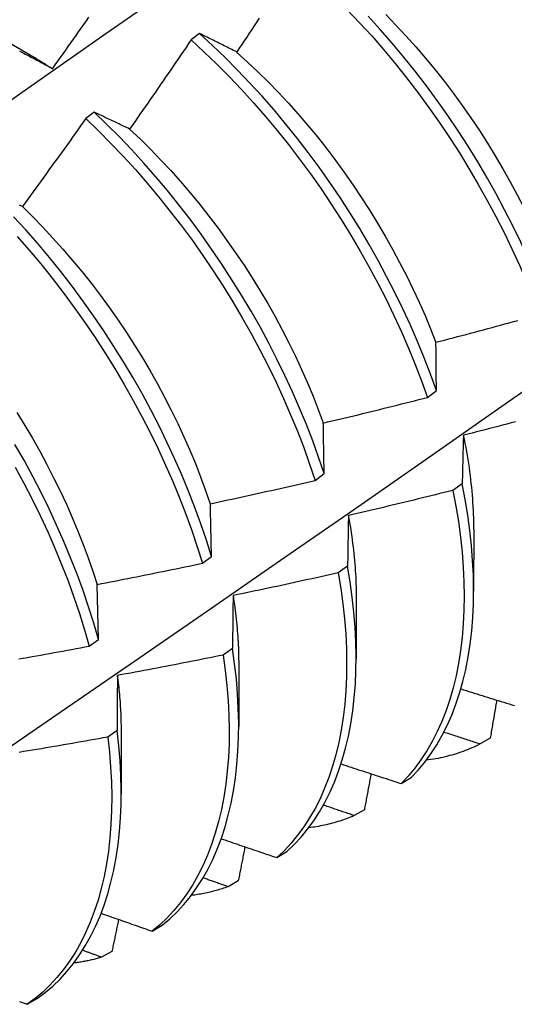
# Model space of a CAD drawing. Header units: inches. Extents: x 17 to 428, y 46 to 203.
# Tile 91 of 114: x 385.25 to 385.396, y 172.95 to 173.241. Entities that reach past the tile are written whole.
import ezdxf

# ---------------------------------------------------------------- set-up
doc = ezdxf.new("R2010")
doc.units = ezdxf.units.IN
doc.header["$MEASUREMENT"] = 0
doc.layers.add('Visible Edges(ANSI)', color=7, linetype='Continuous', lineweight=25)

msp = doc.modelspace()

# ---------------------------------------------------------------- linework, layer by layer
at = {"layer": 'Visible Edges(ANSI)'}
for p, q in [((385.2365, 173.24033), (385.25245, 173.2311)), ((385.30281, 173.23726), (385.30029, 173.23538)), ((385.27159, 173.21394), (385.26907, 173.21205)), ((385.3703, 173.12944), (385.37298, 173.13143)), ((385.33703, 173.10485), (385.33972, 173.10684)), ((385.38062, 173.10384), (385.37788, 173.10186)), ((385.38401, 173.09041), (385.38399, 173.07197)), ((385.30364, 173.08027), (385.30634, 173.08225)), ((385.34665, 173.07941), (385.3439, 173.07744)), ((385.27286, 173.05769), (385.27245, 173.07401)), ((385.34921, 173.07037), (385.34919, 173.05193)), ((385.27014, 173.05571), (385.27286, 173.05769)), ((385.31257, 173.05503), (385.30981, 173.05306)), ((385.31442, 173.05033), (385.31439, 173.03189)), ((385.27837, 173.0307), (385.2756, 173.02874)), ((385.27962, 173.03029), (385.27959, 173.01185)), ((385.3889, 173.02843), (385.38589, 173.02671)), ((385.36252, 173.015), (385.3655, 173.01678)), ((385.35162, 173.0072), (385.34861, 173.00549)), ((385.32568, 172.99305), (385.32866, 172.99482)), ((385.31426, 172.98612), (385.31124, 172.98442)), ((385.28875, 172.97123), (385.29174, 172.97299)), ((385.27682, 172.96518), (385.2738, 172.9635)), ((385.25173, 172.94956), (385.25472, 172.9513))]:
    msp.add_line(p, q, dxfattribs=at)
at = {"layer": 'Visible Edges(ANSI)', "flags": 128}
for points in [[(385.22888, 173.20489), (385.25196, 173.22112), (385.27504, 173.23729), (385.2981, 173.25341), (385.32116, 173.26947), (385.34422, 173.28546), (385.36728, 173.3014)], [(385.34657, 173.24434), (385.35022, 173.24049), (385.3538, 173.23655), (385.35732, 173.2325), (385.36076, 173.22836), (385.36413, 173.22414), (385.36743, 173.21983), (385.37064, 173.21544), (385.37377, 173.21099), (385.37681, 173.20646), (385.37976, 173.20188), (385.38261, 173.19724), (385.38536, 173.19256), (385.38801, 173.18783), (385.39055, 173.18307), (385.39299, 173.17827), (385.39532, 173.17345), (385.39753, 173.16861), (385.39962, 173.16376), (385.4016, 173.1589), (385.40346, 173.15405)], [(385.2593, 173.22688), (385.26007, 173.22796), (385.26085, 173.22905), (385.26162, 173.23013), (385.26239, 173.23122), (385.26316, 173.2323), (385.26393, 173.23339), (385.26469, 173.23448), (385.26546, 173.23557), (385.26623, 173.23665), (385.26699, 173.23774), (385.26776, 173.23883), (385.26852, 173.23993), (385.26928, 173.24102), (385.27004, 173.24211)], [(385.32048, 173.24181), (385.31974, 173.2407), (385.319, 173.23958), (385.31826, 173.23847), (385.31752, 173.23736), (385.31677, 173.23624), (385.31603, 173.23513), (385.31529, 173.23402), (385.31454, 173.23291), (385.3138, 173.2318)], [(385.40614, 173.15603), (385.40427, 173.16089), (385.40228, 173.16575), (385.40018, 173.1706), (385.39795, 173.17544), (385.39562, 173.18026), (385.39318, 173.18505), (385.39062, 173.18981), (385.38797, 173.19454), (385.38521, 173.19922), (385.38235, 173.20385), (385.37939, 173.20843), (385.37635, 173.21295), (385.37321, 173.2174), (385.36999, 173.22178), (385.36669, 173.22608), (385.36331, 173.2303), (385.35986, 173.23443), (385.35634, 173.23847), (385.35275, 173.24241)], [(385.35795, 173.24291), (385.36098, 173.23979), (385.36395, 173.2366), (385.36688, 173.23332), (385.36975, 173.22997), (385.37257, 173.22656), (385.37533, 173.22307), (385.37802, 173.21953), (385.38064, 173.21593), (385.3832, 173.21227), (385.38569, 173.20856), (385.38809, 173.20481), (385.39042, 173.20101), (385.39267, 173.19718), (385.39484, 173.19331), (385.39693, 173.18942), (385.39893, 173.1855), (385.40084, 173.18156), (385.40267, 173.17761), (385.40441, 173.17365), (385.40606, 173.16968)], [(385.30029, 173.23538), (385.29954, 173.23427), (385.29879, 173.23316), (385.29804, 173.23206), (385.29729, 173.23095), (385.29653, 173.22985), (385.29578, 173.22874), (385.29503, 173.22764), (385.29427, 173.22653), (385.29352, 173.22543), (385.29276, 173.22433), (385.292, 173.22323), (385.29124, 173.22213), (385.29049, 173.22103), (385.28973, 173.21993), (385.28897, 173.21883), (385.2882, 173.21773), (385.28744, 173.21663), (385.28668, 173.21554), (385.28592, 173.21444), (385.28515, 173.21334), (385.28439, 173.21225), (385.28362, 173.21115), (385.28285, 173.21006), (385.28209, 173.20897)], [(385.30029, 173.23538), (385.30409, 173.23188), (385.30785, 173.22826), (385.31156, 173.22453), (385.3152, 173.22069), (385.31879, 173.21674), (385.32231, 173.2127), (385.32576, 173.20857), (385.32914, 173.20435), (385.33244, 173.20005), (385.33566, 173.19567), (385.33879, 173.19121), (385.34183, 173.18669), (385.34479, 173.18212), (385.34764, 173.17748), (385.3504, 173.1728), (385.35306, 173.16807), (385.35561, 173.16331), (385.35805, 173.15852), (385.36038, 173.1537), (385.3626, 173.14886), (385.3647, 173.14401), (385.36669, 173.13915), (385.36855, 173.1343), (385.3703, 173.12944)], [(385.3138, 173.2318), (385.31333, 173.23204), (385.31286, 173.23227), (385.3124, 173.23251), (385.31193, 173.23274), (385.31147, 173.23297), (385.311, 173.23321), (385.31054, 173.23344), (385.31008, 173.23367), (385.30962, 173.2339), (385.30916, 173.23413), (385.3087, 173.23435), (385.30824, 173.23458), (385.30778, 173.23481), (385.30733, 173.23504), (385.30687, 173.23526), (385.30642, 173.23549), (385.30596, 173.23571), (385.30551, 173.23593), (385.30506, 173.23616), (385.30461, 173.23638), (385.30416, 173.2366), (385.30371, 173.23682), (385.30326, 173.23704), (385.30281, 173.23726)], [(385.37298, 173.13143), (385.37123, 173.13628), (385.36935, 173.14114), (385.36736, 173.146), (385.36525, 173.15085), (385.36302, 173.15569), (385.36068, 173.1605), (385.35823, 173.16529), (385.35567, 173.17005), (385.35301, 173.17478), (385.35024, 173.17946), (385.34738, 173.18408), (385.34442, 173.18866), (385.34137, 173.19317), (385.33823, 173.19762), (385.335, 173.202), (385.3317, 173.20629), (385.32831, 173.21051), (385.32486, 173.21463), (385.32133, 173.21867), (385.31774, 173.2226), (385.31409, 173.22643), (385.31038, 173.23015), (385.30662, 173.23376), (385.30281, 173.23726)], [(385.2495, 173.23207), (385.24992, 173.23185), (385.25034, 173.23163), (385.25076, 173.23141), (385.25118, 173.2312), (385.2516, 173.23098), (385.25202, 173.23076), (385.25244, 173.23053), (385.25287, 173.23031), (385.25329, 173.23009), (385.25371, 173.22986), (385.25414, 173.22964), (385.25457, 173.22941), (385.25499, 173.22919), (385.25542, 173.22896), (385.25585, 173.22873), (385.25628, 173.2285), (385.25671, 173.22827), (385.25714, 173.22804), (385.25757, 173.22781), (385.258, 173.22758), (385.25843, 173.22735), (385.25887, 173.22711), (385.2593, 173.22688)], [(385.25244, 173.23104), (385.25273, 173.23087), (385.25302, 173.2307), (385.2533, 173.23053), (385.25359, 173.23037), (385.25387, 173.2302), (385.25416, 173.23003), (385.25445, 173.22985), (385.25473, 173.22968), (385.25502, 173.22951), (385.2553, 173.22934), (385.25559, 173.22916), (385.25588, 173.22899), (385.25616, 173.22881), (385.25645, 173.22863), (385.25673, 173.22845), (385.25702, 173.22827), (385.2573, 173.22809), (385.25759, 173.22791), (385.25787, 173.22773), (385.25816, 173.22755), (385.25844, 173.22737), (385.25873, 173.22718), (385.25901, 173.227), (385.2593, 173.22681)], [(385.31378, 173.23175), (385.31693, 173.2289), (385.32004, 173.22597), (385.32311, 173.22294), (385.32614, 173.21983), (385.32912, 173.21664), (385.33204, 173.21337), (385.33491, 173.21003), (385.33772, 173.20661), (385.34047, 173.20313), (385.34316, 173.19958), (385.34578, 173.19597), (385.34833, 173.19231), (385.35081, 173.18859), (385.35322, 173.18484), (385.35555, 173.18104), (385.35781, 173.1772), (385.35999, 173.17333), (385.36208, 173.16944), (385.36409, 173.16552), (385.36602, 173.16158), (385.36786, 173.15763), (385.3696, 173.15367), (385.37126, 173.14971), (385.37281, 173.14575)], [(385.26907, 173.21205), (385.2683, 173.21096), (385.26753, 173.20987), (385.26675, 173.20878), (385.26598, 173.20769), (385.26521, 173.2066), (385.26443, 173.20551), (385.26366, 173.20442), (385.26288, 173.20334), (385.2621, 173.20225), (385.26132, 173.20117), (385.26054, 173.20008), (385.25976, 173.199), (385.25898, 173.19792), (385.2582, 173.19683), (385.25742, 173.19575), (385.25663, 173.19467), (385.25585, 173.19359), (385.25507, 173.19251), (385.25428, 173.19143), (385.25349, 173.19035), (385.25271, 173.18927), (385.25192, 173.1882), (385.25113, 173.18712), (385.25034, 173.18605)], [(385.26907, 173.21205), (385.27283, 173.20844), (385.27654, 173.20471), (385.28019, 173.20088), (385.28378, 173.19694), (385.2873, 173.19291), (385.29076, 173.18878), (385.29414, 173.18456), (385.29745, 173.18026), (385.30067, 173.17589), (385.30381, 173.17144), (385.30686, 173.16693), (385.30981, 173.16235), (385.31268, 173.15772), (385.31544, 173.15304), (385.3181, 173.14832), (385.32066, 173.14356), (385.32311, 173.13876), (385.32545, 173.13395), (385.32767, 173.12911), (385.32978, 173.12426), (385.33178, 173.1194), (385.33365, 173.11454), (385.3354, 173.10969), (385.33703, 173.10485)], [(385.28209, 173.20897), (385.28164, 173.20918), (385.28119, 173.2094), (385.28075, 173.20961), (385.2803, 173.20983), (385.27986, 173.21004), (385.27942, 173.21025), (385.27898, 173.21046), (385.27854, 173.21067), (385.2781, 173.21088), (385.27766, 173.21109), (385.27722, 173.2113), (385.27678, 173.21151), (385.27634, 173.21171), (385.27591, 173.21192), (385.27547, 173.21212), (385.27504, 173.21233), (385.27461, 173.21253), (385.27417, 173.21274), (385.27374, 173.21294), (385.27331, 173.21314), (385.27288, 173.21334), (385.27245, 173.21354), (385.27202, 173.21374), (385.27159, 173.21394)], [(385.33972, 173.10684), (385.33808, 173.11168), (385.33632, 173.11653), (385.33444, 173.12139), (385.33244, 173.12625), (385.33032, 173.1311), (385.32809, 173.13593), (385.32574, 173.14075), (385.32328, 173.14554), (385.32072, 173.1503), (385.31805, 173.15502), (385.31527, 173.15969), (385.3124, 173.16432), (385.30944, 173.16889), (385.30638, 173.1734), (385.30324, 173.17784), (385.30001, 173.18221), (385.2967, 173.18651), (385.29331, 173.19072), (385.28985, 173.19484), (385.28632, 173.19886), (385.28273, 173.20279), (385.27907, 173.20662), (385.27536, 173.21033), (385.27159, 173.21394)], [(385.28208, 173.20895), (385.28519, 173.20602), (385.28826, 173.20299), (385.29128, 173.19988), (385.29425, 173.19668), (385.29717, 173.1934), (385.30004, 173.19005), (385.30285, 173.18662), (385.3056, 173.18314), (385.30829, 173.17958), (385.31092, 173.17598), (385.31348, 173.17231), (385.31597, 173.1686), (385.31838, 173.16485), (385.32073, 173.16105), (385.32299, 173.15722), (385.32517, 173.15336), (385.32727, 173.14947), (385.32929, 173.14556), (385.33121, 173.14163), (385.33305, 173.13768), (385.33479, 173.13373), (385.33643, 173.12977), (385.33798, 173.1258), (385.33943, 173.12185)], [(385.25034, 173.18605), (385.24991, 173.18624), (385.24949, 173.18643)], [(385.25031, 173.18602), (385.25338, 173.18299), (385.2564, 173.17987), (385.25938, 173.17667), (385.26231, 173.1734), (385.26518, 173.17005), (385.268, 173.16663), (385.27076, 173.16315), (385.27346, 173.1596), (385.27609, 173.156), (385.27865, 173.15235), (385.28115, 173.14865), (385.28357, 173.1449), (385.28591, 173.14111), (385.28817, 173.13728), (385.29034, 173.13342), (385.29243, 173.12953), (385.29444, 173.12561), (385.29636, 173.12168), (385.29818, 173.11773), (385.29992, 173.11377), (385.30157, 173.1098), (385.30312, 173.10584), (385.30458, 173.10187), (385.30595, 173.09792)], [(385.30634, 173.08225), (385.30483, 173.08708), (385.30318, 173.09193), (385.30142, 173.09678), (385.29953, 173.10164), (385.29752, 173.1065), (385.29539, 173.11135), (385.29315, 173.11618), (385.2908, 173.12099), (385.28833, 173.12578), (385.28576, 173.13054), (385.28309, 173.13526), (385.28031, 173.13993), (385.27743, 173.14455), (385.27446, 173.14912), (385.2714, 173.15363), (385.26825, 173.15807), (385.26502, 173.16243), (385.2617, 173.16672), (385.25831, 173.17092), (385.25485, 173.17504), (385.25131, 173.17906), (385.24771, 173.18298)], [(385.24877, 173.17714), (385.2523, 173.17311), (385.25576, 173.16899), (385.25914, 173.16478), (385.26245, 173.16048), (385.26568, 173.15611), (385.26882, 173.15167), (385.27188, 173.14716), (385.27484, 173.14258), (385.27771, 173.13796), (385.28048, 173.13328), (385.28315, 173.12856), (385.28571, 173.1238), (385.28817, 173.11901), (385.29051, 173.11419), (385.29275, 173.10936), (385.29486, 173.10451), (385.29686, 173.09965), (385.29874, 173.09479), (385.3005, 173.08994), (385.30213, 173.0851), (385.30364, 173.08027)], [(385.24009, 173.0214), (385.26182, 173.03631), (385.28352, 173.05123), (385.30517, 173.06618), (385.32679, 173.08115), (385.34837, 173.09613), (385.3699, 173.11112), (385.3914, 173.12613), (385.41286, 173.14116), (385.43428, 173.15619), (385.45566, 173.17124)], [(385.37283, 173.14576), (385.37411, 173.14609), (385.37539, 173.14642), (385.37667, 173.14676), (385.37795, 173.14709), (385.37923, 173.14743), (385.38051, 173.14777), (385.38179, 173.14811), (385.38306, 173.14845), (385.38434, 173.14879), (385.38562, 173.14913), (385.38689, 173.14948), (385.38817, 173.14982), (385.38945, 173.15017), (385.39072, 173.15052), (385.392, 173.15086), (385.39327, 173.15121), (385.39455, 173.15156), (385.39582, 173.15192), (385.3971, 173.15227)], [(385.37298, 173.13143), (385.37297, 173.13204), (385.37297, 173.13265), (385.37296, 173.13325), (385.37295, 173.13386), (385.37294, 173.13447), (385.37294, 173.13507), (385.37293, 173.13567), (385.37292, 173.13627), (385.37292, 173.13688), (385.37291, 173.13747), (385.3729, 173.13807), (385.3729, 173.13867), (385.37289, 173.13927), (385.37289, 173.13986), (385.37288, 173.14046), (385.37287, 173.14105), (385.37287, 173.14164), (385.37286, 173.14223), (385.37286, 173.14282), (385.37285, 173.14341), (385.37285, 173.144), (385.37284, 173.14459), (385.37284, 173.14517), (385.37283, 173.14576)], [(385.33946, 173.12183), (385.34075, 173.12214), (385.34204, 173.12244), (385.34333, 173.12275), (385.34462, 173.12306), (385.3459, 173.12337), (385.34719, 173.12368), (385.34848, 173.12399), (385.34976, 173.1243), (385.35105, 173.12461), (385.35233, 173.12493), (385.35362, 173.12524), (385.3549, 173.12556), (385.35619, 173.12588), (385.35747, 173.1262), (385.35876, 173.12652), (385.36004, 173.12684), (385.36132, 173.12716), (385.36261, 173.12748), (385.36389, 173.12781), (385.36517, 173.12813), (385.36645, 173.12846), (385.36774, 173.12878), (385.36902, 173.12911), (385.3703, 173.12944)], [(385.2487, 173.12494), (385.25104, 173.12115), (385.25329, 173.11731), (385.25547, 173.11345), (385.25757, 173.10955), (385.25958, 173.10563), (385.2615, 173.1017), (385.26334, 173.09775), (385.26509, 173.09379), (385.26675, 173.08982), (385.26831, 173.08586), (385.26978, 173.0819), (385.27116, 173.07794), (385.27243, 173.074)], [(385.33972, 173.10684), (385.33971, 173.10747), (385.33969, 173.10811), (385.33968, 173.10874), (385.33967, 173.10938), (385.33966, 173.11001), (385.33965, 173.11064), (385.33964, 173.11127), (385.33963, 173.1119), (385.33962, 173.11253), (385.33961, 173.11316), (385.3396, 173.11378), (385.33958, 173.11441), (385.33957, 173.11503), (385.33956, 173.11566), (385.33955, 173.11628), (385.33954, 173.1169), (385.33953, 173.11752), (385.33952, 173.11814), (385.33951, 173.11876), (385.3395, 173.11937), (385.33949, 173.11999), (385.33948, 173.1206), (385.33947, 173.12122), (385.33946, 173.12183)], [(385.39638, 173.12219), (385.3951, 173.12185), (385.39381, 173.12151), (385.39253, 173.12118), (385.39125, 173.12084), (385.38997, 173.12051), (385.38868, 173.12018), (385.3874, 173.11985), (385.38612, 173.11952), (385.38483, 173.11919), (385.38355, 173.11886), (385.38226, 173.11853), (385.38098, 173.11821)], [(385.38098, 173.11821), (385.38096, 173.11762), (385.38094, 173.11703), (385.38092, 173.11644), (385.38091, 173.11586), (385.38089, 173.11526), (385.38087, 173.11467), (385.38086, 173.11408), (385.38084, 173.11349), (385.38083, 173.11289), (385.38081, 173.11229), (385.3808, 173.1117), (385.38078, 173.1111), (385.38077, 173.1105), (385.38075, 173.1099), (385.38074, 173.1093), (385.38072, 173.1087), (385.38071, 173.10809), (385.38069, 173.10749), (385.38068, 173.10688), (385.38067, 173.10628), (385.38065, 173.10567), (385.38064, 173.10506), (385.38063, 173.10445), (385.38062, 173.10384)], [(385.38094, 173.11823), (385.38119, 173.11702), (385.38142, 173.11581), (385.38165, 173.11461), (385.38186, 173.11341), (385.38207, 173.11221), (385.38226, 173.11102), (385.38245, 173.10983), (385.38262, 173.10864), (385.38278, 173.10747), (385.38293, 173.10629), (385.38308, 173.10512), (385.38321, 173.10396), (385.38333, 173.1028), (385.38344, 173.10165), (385.38354, 173.1005), (385.38362, 173.09936), (385.3837, 173.09822), (385.38377, 173.09709), (385.38383, 173.09596), (385.38388, 173.09485), (385.38391, 173.09373), (385.38394, 173.09263), (385.38395, 173.09153), (385.38396, 173.09044)], [(385.27286, 173.05769), (385.27146, 173.0625), (385.26993, 173.06733), (385.26828, 173.07218), (385.26651, 173.07703), (385.26461, 173.08189), (385.2626, 173.08675), (385.26046, 173.09159), (385.25822, 173.09643), (385.25586, 173.10124), (385.25338, 173.10603), (385.25081, 173.11078), (385.24813, 173.11549)], [(385.2482, 173.1088), (385.25076, 173.10404), (385.25323, 173.09926), (385.25558, 173.09444), (385.25782, 173.08961), (385.25994, 173.08476), (385.26195, 173.0799), (385.26384, 173.07504), (385.2656, 173.07019), (385.26724, 173.06534), (385.26876, 173.06052), (385.27014, 173.05571)], [(385.306, 173.09791), (385.3073, 173.09819), (385.30859, 173.09847), (385.30989, 173.09875), (385.31118, 173.09903), (385.31248, 173.09931), (385.31377, 173.09959), (385.31507, 173.09987), (385.31636, 173.10016), (385.31766, 173.10044), (385.31895, 173.10073), (385.32024, 173.10102), (385.32153, 173.1013), (385.32283, 173.10159), (385.32412, 173.10188), (385.32541, 173.10218), (385.3267, 173.10247), (385.32799, 173.10276), (385.32929, 173.10306), (385.33058, 173.10335), (385.33187, 173.10365), (385.33316, 173.10395), (385.33445, 173.10425), (385.33574, 173.10455), (385.33703, 173.10485)], [(385.37788, 173.10186), (385.37659, 173.10154), (385.3753, 173.10122), (385.37401, 173.1009), (385.37273, 173.10058), (385.37144, 173.10026), (385.37015, 173.09995), (385.36886, 173.09963), (385.36757, 173.09932), (385.36629, 173.099), (385.365, 173.09869), (385.36371, 173.09838), (385.36242, 173.09807), (385.36113, 173.09776), (385.35983, 173.09745), (385.35854, 173.09715), (385.35725, 173.09684), (385.35596, 173.09654), (385.35467, 173.09623), (385.35338, 173.09593), (385.35208, 173.09563), (385.35079, 173.09533), (385.3495, 173.09503), (385.34821, 173.09473), (385.34691, 173.09444)], [(385.37788, 173.10186), (385.37875, 173.09721), (385.37949, 173.0926), (385.3801, 173.08805), (385.38057, 173.08356), (385.38091, 173.07915), (385.38111, 173.0748), (385.38118, 173.07054), (385.38111, 173.06636), (385.38091, 173.06227), (385.38058, 173.05828), (385.38011, 173.05439), (385.37951, 173.05061), (385.37878, 173.04693), (385.37792, 173.04337), (385.37693, 173.03993), (385.37582, 173.03661), (385.37457, 173.03342), (385.37321, 173.03037), (385.37172, 173.02745), (385.37011, 173.02466), (385.36838, 173.02203), (385.36654, 173.01953), (385.36459, 173.01719), (385.36252, 173.015)], [(385.3655, 173.01678), (385.36755, 173.01898), (385.3695, 173.02134), (385.37133, 173.02384), (385.37305, 173.02649), (385.37465, 173.02928), (385.37613, 173.03221), (385.37749, 173.03528), (385.37872, 173.03848), (385.37982, 173.04181), (385.3808, 173.04526), (385.38165, 173.04882), (385.38237, 173.05251), (385.38296, 173.0563), (385.38342, 173.0602), (385.38374, 173.0642), (385.38393, 173.06829), (385.38399, 173.07248), (385.38391, 173.07675), (385.3837, 173.0811), (385.38335, 173.08552), (385.38287, 173.09001), (385.38225, 173.09457), (385.3815, 173.09918), (385.38062, 173.10384)], [(385.30634, 173.08225), (385.30633, 173.08292), (385.30631, 173.08358), (385.3063, 173.08425), (385.30628, 173.08491), (385.30627, 173.08557), (385.30625, 173.08623), (385.30624, 173.08688), (385.30623, 173.08754), (385.30621, 173.0882), (385.3062, 173.08885), (385.30618, 173.08951), (385.30617, 173.09016), (385.30615, 173.09081), (385.30614, 173.09146), (385.30613, 173.09211), (385.30611, 173.09276), (385.3061, 173.09341), (385.30608, 173.09406), (385.30607, 173.0947), (385.30606, 173.09535), (385.30604, 173.09599), (385.30603, 173.09663), (385.30602, 173.09727), (385.306, 173.09791)], [(385.34691, 173.09444), (385.3469, 173.09382), (385.34689, 173.09321), (385.34687, 173.09259), (385.34686, 173.09197), (385.34685, 173.09136), (385.34684, 173.09074), (385.34682, 173.09012), (385.34681, 173.0895), (385.3468, 173.08887), (385.34679, 173.08825), (385.34678, 173.08763), (385.34677, 173.087), (385.34676, 173.08637), (385.34675, 173.08575), (385.34674, 173.08512), (385.34673, 173.08449), (385.34672, 173.08386), (385.34671, 173.08323), (385.3467, 173.08259), (385.34669, 173.08196), (385.34668, 173.08132), (385.34667, 173.08069), (385.34666, 173.08005), (385.34665, 173.07941)], [(385.34685, 173.09446), (385.34704, 173.09341), (385.34723, 173.09236), (385.3474, 173.09132), (385.34757, 173.09028), (385.34772, 173.08925), (385.34787, 173.08822), (385.34802, 173.08719), (385.34815, 173.08617), (385.34828, 173.08515), (385.34839, 173.08413), (385.3485, 173.08312), (385.34861, 173.08211), (385.3487, 173.08111), (385.34879, 173.08011), (385.34886, 173.07911), (385.34893, 173.07812), (385.349, 173.07714), (385.34905, 173.07616), (385.34909, 173.07518), (385.34913, 173.07421), (385.34916, 173.07324), (385.34918, 173.07228), (385.34919, 173.07132), (385.3492, 173.07037)], [(385.27245, 173.07401), (385.27375, 173.07426), (385.27505, 173.07451), (385.27635, 173.07476), (385.27766, 173.07501), (385.27896, 173.07526), (385.28026, 173.07552), (385.28156, 173.07577), (385.28286, 173.07603), (385.28416, 173.07629), (385.28546, 173.07654), (385.28676, 173.0768), (385.28806, 173.07706), (385.28936, 173.07732), (385.29066, 173.07759), (385.29196, 173.07785), (385.29326, 173.07811), (385.29456, 173.07838), (385.29586, 173.07865), (385.29715, 173.07891), (385.29845, 173.07918), (385.29975, 173.07945), (385.30105, 173.07972), (385.30234, 173.08), (385.30364, 173.08027)], [(385.32866, 172.99482), (385.33082, 172.99687), (385.33287, 172.99908), (385.33481, 173.00144), (385.33664, 173.00395), (385.33835, 173.00661), (385.33994, 173.00941), (385.34141, 173.01235), (385.34276, 173.01543), (385.34399, 173.01863), (385.34509, 173.02197), (385.34606, 173.02543), (385.3469, 173.029), (385.34761, 173.03269), (385.3482, 173.03649), (385.34864, 173.0404), (385.34896, 173.0444), (385.34914, 173.0485), (385.34919, 173.05269), (385.3491, 173.05697), (385.34888, 173.06132), (385.34852, 173.06575), (385.34803, 173.07024), (385.34741, 173.0748), (385.34665, 173.07941)], [(385.3439, 173.07744), (385.34261, 173.07715), (385.34131, 173.07686), (385.34002, 173.07656), (385.33872, 173.07627), (385.33742, 173.07598), (385.33613, 173.0757), (385.33483, 173.07541), (385.33353, 173.07512), (385.33224, 173.07484), (385.33094, 173.07456), (385.32964, 173.07427), (385.32834, 173.07399), (385.32705, 173.07371), (385.32575, 173.07343), (385.32445, 173.07316), (385.32315, 173.07288), (385.32185, 173.0726), (385.32055, 173.07233), (385.31925, 173.07206), (385.31795, 173.07178), (385.31665, 173.07151), (385.31535, 173.07124), (385.31405, 173.07097), (385.31275, 173.07071)], [(385.3439, 173.07744), (385.34465, 173.07283), (385.34526, 173.06828), (385.34574, 173.06379), (385.34609, 173.05937), (385.3463, 173.05502), (385.34638, 173.05075), (385.34632, 173.04657), (385.34613, 173.04247), (385.3458, 173.03848), (385.34534, 173.03458), (385.34475, 173.03079), (385.34403, 173.02711), (385.34318, 173.02354), (385.3422, 173.02009), (385.34109, 173.01677), (385.33985, 173.01357), (385.33849, 173.0105), (385.33701, 173.00758), (385.33541, 173.00479), (385.33369, 173.00214), (385.33186, 172.99964), (385.32991, 172.99729), (385.32785, 172.99509), (385.32568, 172.99305)], [(385.31275, 173.07071), (385.31274, 173.07006), (385.31273, 173.06942), (385.31272, 173.06878), (385.31271, 173.06813), (385.3127, 173.06749), (385.31269, 173.06684), (385.31268, 173.0662), (385.31268, 173.06555), (385.31267, 173.0649), (385.31266, 173.06425), (385.31265, 173.0636), (385.31265, 173.06294), (385.31264, 173.06229), (385.31263, 173.06163), (385.31262, 173.06098), (385.31262, 173.06032), (385.31261, 173.05966), (385.3126, 173.05901), (385.3126, 173.05835), (385.31259, 173.05769), (385.31259, 173.05702), (385.31258, 173.05636), (385.31257, 173.0557), (385.31257, 173.05503)], [(385.31273, 173.07071), (385.31287, 173.06982), (385.313, 173.06894), (385.31313, 173.06807), (385.31325, 173.06719), (385.31336, 173.06632), (385.31347, 173.06545), (385.31357, 173.06458), (385.31367, 173.06372), (385.31376, 173.06286), (385.31384, 173.062), (385.31392, 173.06115), (385.31399, 173.0603), (385.31406, 173.05945), (385.31412, 173.05861), (385.31417, 173.05777), (385.31422, 173.05693), (385.31426, 173.0561), (385.3143, 173.05527), (385.31433, 173.05444), (385.31435, 173.05362), (385.31437, 173.0528), (385.31438, 173.05198), (385.31439, 173.05117), (385.31439, 173.05036)], [(385.24926, 173.05192), (385.25057, 173.05215), (385.25187, 173.05238), (385.25318, 173.05261), (385.25449, 173.05284), (385.25579, 173.05307), (385.2571, 173.05331), (385.2584, 173.05354), (385.25971, 173.05378), (385.26101, 173.05402), (385.26232, 173.05426), (385.26362, 173.0545), (385.26493, 173.05474), (385.26623, 173.05498), (385.26754, 173.05522), (385.26884, 173.05547), (385.27014, 173.05571)], [(385.29174, 172.97299), (385.294, 172.97489), (385.29615, 172.97696), (385.29819, 172.97918), (385.30013, 172.98155), (385.30194, 172.98407), (385.30365, 172.98674), (385.30523, 172.98954), (385.3067, 172.99249), (385.30804, 172.99557), (385.30926, 172.99879), (385.31035, 173.00213), (385.31131, 173.00559), (385.31215, 173.00918), (385.31285, 173.01287), (385.31343, 173.01668), (385.31387, 173.02059), (385.31418, 173.0246), (385.31435, 173.02871), (385.31439, 173.0329), (385.31429, 173.03718), (385.31406, 173.04154), (385.3137, 173.04597), (385.3132, 173.05047), (385.31257, 173.05503)], [(385.30981, 173.05306), (385.30851, 173.0528), (385.30721, 173.05254), (385.3059, 173.05227), (385.3046, 173.05201), (385.3033, 173.05175), (385.30199, 173.05149), (385.30069, 173.05123), (385.29938, 173.05098), (385.29808, 173.05072), (385.29677, 173.05047), (385.29547, 173.05021), (385.29416, 173.04996), (385.29286, 173.04971), (385.29155, 173.04946), (385.29025, 173.04921), (385.28894, 173.04896), (385.28763, 173.04871), (385.28633, 173.04847), (385.28502, 173.04822), (385.28371, 173.04798), (385.2824, 173.04774), (385.2811, 173.0475), (385.27979, 173.04726), (385.27848, 173.04702)], [(385.30981, 173.05306), (385.31043, 173.04851), (385.31092, 173.04401), (385.31128, 173.03959), (385.31149, 173.03524), (385.31158, 173.03096), (385.31153, 173.02677), (385.31135, 173.02268), (385.31103, 173.01867), (385.31058, 173.01477), (385.30999, 173.01097), (385.30928, 173.00728), (385.30843, 173.00371), (385.30746, 173.00025), (385.30636, 172.99692), (385.30513, 172.99372), (385.30378, 172.99064), (385.30231, 172.98771), (385.30071, 172.98491), (385.299, 172.98225), (385.29717, 172.97974), (385.29523, 172.97738), (385.29318, 172.97518), (385.29102, 172.97312), (385.28875, 172.97123)], [(385.27848, 173.04702), (385.27847, 173.04635), (385.27847, 173.04568), (385.27846, 173.04501), (385.27846, 173.04434), (385.27845, 173.04367), (385.27844, 173.04299), (385.27844, 173.04232), (385.27843, 173.04164), (385.27843, 173.04097), (385.27842, 173.04029), (385.27842, 173.03961), (385.27841, 173.03893), (385.27841, 173.03825), (385.27841, 173.03757), (385.2784, 173.03689), (385.2784, 173.0362), (385.27839, 173.03552), (385.27839, 173.03483), (385.27839, 173.03415), (385.27838, 173.03346), (385.27838, 173.03277), (385.27838, 173.03208), (385.27837, 173.03139), (385.27837, 173.0307)], [(385.27844, 173.04704), (385.27853, 173.04632), (385.27862, 173.04561), (385.27871, 173.04489), (385.27879, 173.04417), (385.27886, 173.04346), (385.27894, 173.04275), (385.27901, 173.04204), (385.27907, 173.04133), (385.27913, 173.04063), (385.27919, 173.03993), (385.27924, 173.03923), (385.27929, 173.03853), (385.27933, 173.03783), (385.27937, 173.03714), (385.27941, 173.03645), (385.27944, 173.03576), (385.27947, 173.03507), (385.27949, 173.03439), (385.27952, 173.0337), (385.27953, 173.03302), (385.27954, 173.03235), (385.27955, 173.03167), (385.27956, 173.031), (385.27956, 173.03033)], [(385.38019, 173.04303), (385.38098, 173.04278), (385.38177, 173.04253), (385.38257, 173.04228), (385.38336, 173.04203), (385.38415, 173.04178), (385.38495, 173.04153), (385.38574, 173.04128), (385.38654, 173.04104), (385.38733, 173.04079), (385.38812, 173.04054), (385.38892, 173.04029), (385.38971, 173.04005), (385.39051, 173.0398), (385.3913, 173.03955), (385.3921, 173.03931), (385.39289, 173.03906), (385.39369, 173.03881), (385.39449, 173.03857), (385.39528, 173.03832), (385.39608, 173.03808)], [(385.39083, 173.0397), (385.39075, 173.03923), (385.39067, 173.03876), (385.39059, 173.03829), (385.39051, 173.03782), (385.39043, 173.03735), (385.39035, 173.03689), (385.39027, 173.03642), (385.39019, 173.03595), (385.39011, 173.03548), (385.39003, 173.03501), (385.38995, 173.03454), (385.38987, 173.03407), (385.38979, 173.0336), (385.38971, 173.03313), (385.38963, 173.03266), (385.38955, 173.03219), (385.38947, 173.03172), (385.38939, 173.03125), (385.38931, 173.03078), (385.38923, 173.03031), (385.38915, 173.02984), (385.38907, 173.02937), (385.38899, 173.0289), (385.3889, 173.02843)], [(385.2756, 173.02874), (385.27429, 173.0285), (385.27298, 173.02827), (385.27167, 173.02803), (385.27036, 173.0278), (385.26905, 173.02757), (385.26774, 173.02734), (385.26643, 173.02711), (385.26512, 173.02688), (385.26381, 173.02665), (385.2625, 173.02642), (385.26118, 173.0262), (385.25987, 173.02598), (385.25856, 173.02575), (385.25725, 173.02553), (385.25594, 173.02531), (385.25462, 173.02509), (385.25331, 173.02487), (385.252, 173.02465), (385.25068, 173.02444), (385.24937, 173.02422)], [(385.2756, 173.02874), (385.2761, 173.02424), (385.27646, 173.01981), (385.27669, 173.01545), (385.27678, 173.01117), (385.27674, 173.00698), (385.27656, 173.00288), (385.27625, 172.99887), (385.27581, 172.99496), (385.27523, 172.99115), (385.27453, 172.98746), (385.27369, 172.98388), (385.27272, 172.98042), (385.27163, 172.97708), (385.27041, 172.97386), (385.26906, 172.97078), (385.2676, 172.96784), (385.26601, 172.96503), (385.26431, 172.96237), (385.26248, 172.95985), (385.26055, 172.95748), (385.2585, 172.95526), (385.25635, 172.9532), (385.25409, 172.9513), (385.25173, 172.94956)], [(385.25472, 172.9513), (385.25708, 172.95306), (385.25933, 172.95497), (385.26147, 172.95705), (385.26351, 172.95927), (385.26544, 172.96165), (385.26725, 172.96418), (385.26895, 172.96686), (385.27053, 172.96968), (385.27198, 172.97263), (385.27332, 172.97572), (385.27453, 172.97894), (385.27561, 172.98229), (385.27657, 172.98577), (385.2774, 172.98935), (385.27809, 172.99306), (385.27866, 172.99687), (385.27909, 173.00079), (385.27939, 173.00481), (385.27956, 173.00892), (385.27959, 173.01312), (385.27949, 173.0174), (385.27925, 173.02176), (385.27888, 173.0262), (385.27837, 173.0307)], [(385.38589, 173.02671), (385.38545, 173.02685), (385.385, 173.027), (385.38455, 173.02714), (385.3841, 173.02729), (385.38365, 173.02743), (385.3832, 173.02758), (385.38275, 173.02772), (385.3823, 173.02787), (385.38186, 173.02802), (385.38141, 173.02816), (385.38096, 173.02831), (385.38051, 173.02845), (385.38006, 173.0286), (385.37961, 173.02874), (385.37917, 173.02889), (385.37872, 173.02904), (385.37827, 173.02918), (385.37782, 173.02933), (385.37737, 173.02948), (385.37693, 173.02962), (385.37648, 173.02977), (385.37603, 173.02991), (385.37558, 173.03006), (385.37514, 173.03021)], [(385.38589, 173.02671), (385.38528, 173.0264), (385.38467, 173.0261), (385.38404, 173.02581), (385.38342, 173.02553), (385.38279, 173.02526), (385.38215, 173.025), (385.38151, 173.02475), (385.38086, 173.02451), (385.38021, 173.02427), (385.37956, 173.02405), (385.3789, 173.02383), (385.37823, 173.02363), (385.37757, 173.02343), (385.37689, 173.02325), (385.37621, 173.02307), (385.37553, 173.0229), (385.37485, 173.02274), (385.37416, 173.02259), (385.37346, 173.02245), (385.37276, 173.02232), (385.37206, 173.0222), (385.37135, 173.02209), (385.37064, 173.02198), (385.36992, 173.02189)], [(385.34472, 173.02078), (385.34546, 173.02054), (385.3462, 173.0203), (385.34694, 173.02006), (385.34768, 173.01981), (385.34842, 173.01957), (385.34916, 173.01933), (385.3499, 173.01909), (385.35064, 173.01885), (385.35138, 173.01861), (385.35212, 173.01836), (385.35286, 173.01812), (385.35361, 173.01788), (385.35435, 173.01764), (385.35509, 173.0174), (385.35583, 173.01716), (385.35658, 173.01692), (385.35732, 173.01668), (385.35806, 173.01644), (385.3588, 173.0162), (385.35955, 173.01596), (385.36029, 173.01572), (385.36103, 173.01548), (385.36178, 173.01524), (385.36252, 173.015)], [(385.35358, 173.01789), (385.3535, 173.01744), (385.35342, 173.017), (385.35334, 173.01655), (385.35326, 173.01611), (385.35318, 173.01566), (385.3531, 173.01522), (385.35301, 173.01477), (385.35293, 173.01433), (385.35285, 173.01388), (385.35277, 173.01344), (385.35269, 173.01299), (385.35261, 173.01255), (385.35253, 173.0121), (385.35244, 173.01166), (385.35236, 173.01121), (385.35228, 173.01077), (385.3522, 173.01032), (385.35212, 173.00987), (385.35203, 173.00943), (385.35195, 173.00898), (385.35187, 173.00854), (385.35179, 173.00809), (385.35171, 173.00764), (385.35162, 173.0072)], [(385.34861, 173.00549), (385.34823, 173.00562), (385.34785, 173.00575), (385.34747, 173.00587), (385.34709, 173.006), (385.34671, 173.00613), (385.34633, 173.00626), (385.34594, 173.00639), (385.34556, 173.00652), (385.34518, 173.00665), (385.3448, 173.00678), (385.34442, 173.0069), (385.34405, 173.00703), (385.34367, 173.00716), (385.34329, 173.00729), (385.34291, 173.00742), (385.34253, 173.00755), (385.34215, 173.00768), (385.34177, 173.00781), (385.34139, 173.00794), (385.34101, 173.00807), (385.34063, 173.0082), (385.34025, 173.00833), (385.33987, 173.00845), (385.33949, 173.00858)], [(385.34861, 173.00549), (385.34808, 173.00526), (385.34755, 173.00504), (385.34702, 173.00483), (385.34649, 173.00462), (385.34595, 173.00442), (385.3454, 173.00423), (385.34486, 173.00404), (385.34431, 173.00386), (385.34376, 173.00369), (385.34321, 173.00352), (385.34265, 173.00336), (385.34209, 173.0032), (385.34152, 173.00306), (385.34096, 173.00291), (385.34039, 173.00278), (385.33981, 173.00265), (385.33924, 173.00253), (385.33866, 173.00241), (385.33808, 173.0023), (385.33749, 173.0022), (385.3369, 173.0021), (385.33631, 173.00201), (385.33572, 173.00193), (385.33513, 173.00185)], [(385.3092, 172.99862), (385.30989, 172.99839), (385.31057, 172.99816), (385.31126, 172.99792), (385.31194, 172.99769), (385.31263, 172.99746), (385.31331, 172.99722), (385.314, 172.99699), (385.31468, 172.99676), (385.31537, 172.99652), (385.31606, 172.99629), (385.31674, 172.99606), (385.31743, 172.99583), (385.31812, 172.99559), (385.3188, 172.99536), (385.31949, 172.99513), (385.32018, 172.9949), (385.32087, 172.99467), (385.32155, 172.99443), (385.32224, 172.9942), (385.32293, 172.99397), (385.32362, 172.99374), (385.32431, 172.99351), (385.32499, 172.99328), (385.32568, 172.99305)], [(385.31624, 172.99623), (385.31616, 172.99581), (385.31608, 172.99539), (385.316, 172.99497), (385.31591, 172.99454), (385.31583, 172.99412), (385.31575, 172.9937), (385.31567, 172.99328), (385.31559, 172.99286), (385.3155, 172.99244), (385.31542, 172.99202), (385.31534, 172.9916), (385.31526, 172.99117), (385.31517, 172.99075), (385.31509, 172.99033), (385.31501, 172.98991), (385.31493, 172.98949), (385.31484, 172.98907), (385.31476, 172.98865), (385.31468, 172.98822), (385.31459, 172.9878), (385.31451, 172.98738), (385.31443, 172.98696), (385.31435, 172.98654), (385.31426, 172.98612)], [(385.31124, 172.98442), (385.31081, 172.98426), (385.31037, 172.98411), (385.30994, 172.98396), (385.3095, 172.98382), (385.30906, 172.98368), (385.30862, 172.98354), (385.30817, 172.98341), (385.30773, 172.98329), (385.30728, 172.98316), (385.30683, 172.98304), (385.30637, 172.98293), (385.30592, 172.98282), (385.30546, 172.98271), (385.30501, 172.98261), (385.30455, 172.98251), (385.30409, 172.98242), (385.30362, 172.98233), (385.30316, 172.98224), (385.30269, 172.98216), (385.30222, 172.98208), (385.30175, 172.98201), (385.30128, 172.98194), (385.3008, 172.98187), (385.30033, 172.98181)], [(385.31124, 172.98442), (385.31093, 172.98453), (385.31062, 172.98464), (385.31031, 172.98475), (385.31, 172.98485), (385.30969, 172.98496), (385.30939, 172.98507), (385.30908, 172.98518), (385.30877, 172.98529), (385.30846, 172.9854), (385.30815, 172.98551), (385.30784, 172.98562), (385.30753, 172.98573), (385.30722, 172.98584), (385.30691, 172.98594), (385.30661, 172.98605), (385.3063, 172.98616), (385.30599, 172.98627), (385.30568, 172.98638), (385.30537, 172.98649), (385.30506, 172.9866), (385.30475, 172.98671), (385.30445, 172.98682), (385.30414, 172.98693), (385.30383, 172.98704)], [(385.27364, 172.97655), (385.27427, 172.97632), (385.2749, 172.9761), (385.27553, 172.97588), (385.27616, 172.97566), (385.27678, 172.97543), (385.27741, 172.97521), (385.27804, 172.97499), (385.27867, 172.97477), (385.2793, 172.97455), (385.27993, 172.97432), (385.28056, 172.9741), (385.28119, 172.97388), (385.28182, 172.97366), (385.28245, 172.97344), (385.28308, 172.97322), (385.28371, 172.973), (385.28434, 172.97277), (385.28497, 172.97255), (385.2856, 172.97233), (385.28623, 172.97211), (385.28686, 172.97189), (385.28749, 172.97167), (385.28812, 172.97145), (385.28875, 172.97123)], [(385.27882, 172.97472), (385.27873, 172.97432), (385.27865, 172.97392), (385.27857, 172.97352), (385.27849, 172.97313), (385.2784, 172.97273), (385.27832, 172.97233), (385.27824, 172.97194), (385.27816, 172.97154), (385.27807, 172.97114), (385.27799, 172.97075), (385.27791, 172.97035), (385.27782, 172.96995), (385.27774, 172.96955), (385.27766, 172.96916), (385.27758, 172.96876), (385.27749, 172.96836), (385.27741, 172.96797), (385.27733, 172.96757), (385.27724, 172.96717), (385.27716, 172.96677), (385.27708, 172.96638), (385.27699, 172.96598), (385.27691, 172.96558), (385.27682, 172.96518)], [(385.2738, 172.9635), (385.27356, 172.96358), (385.27333, 172.96367), (385.27309, 172.96376), (385.27286, 172.96384), (385.27262, 172.96393), (385.27239, 172.96402), (385.27215, 172.9641), (385.27192, 172.96419), (385.27168, 172.96427), (385.27144, 172.96436), (385.27121, 172.96445), (385.27097, 172.96453), (385.27074, 172.96462), (385.2705, 172.96471), (385.27027, 172.96479), (385.27003, 172.96488), (385.2698, 172.96496), (385.26956, 172.96505), (385.26933, 172.96514), (385.2691, 172.96522), (385.26886, 172.96531), (385.26863, 172.9654), (385.26839, 172.96548), (385.26816, 172.96557)], [(385.2738, 172.9635), (385.27346, 172.9634), (385.27313, 172.9633), (385.2728, 172.96321), (385.27246, 172.96312), (385.27212, 172.96303), (385.27179, 172.96294), (385.27145, 172.96286), (385.27111, 172.96278), (385.27077, 172.9627), (385.27043, 172.96262), (385.27008, 172.96254), (385.26974, 172.96247), (385.26939, 172.9624), (385.26905, 172.96233), (385.2687, 172.96226), (385.26835, 172.9622), (385.268, 172.96214), (385.26765, 172.96208), (385.2673, 172.96202), (385.26695, 172.96197), (385.26659, 172.96192), (385.26624, 172.96187), (385.26589, 172.96182), (385.26553, 172.96177)], [(385.24944, 172.95038), (385.25001, 172.95018), (385.25059, 172.94997), (385.25116, 172.94976), (385.25173, 172.94956)]]:
    msp.add_lwpolyline(points, dxfattribs=at)
at = {"layer": 'Visible Edges(ANSI)'}
for centre, major_axis, start_param, end_param in [((385.40157, 173.21513), (0.08271, -0.14363), 5.847071, 9.934273), ((385.40157, 173.21513), (0.07761, -0.13476), 0, 3.141593), ((385.40109, 173.21485), (-0.07761, 0.13476), 2.782688, 6.718054)]:
    msp.add_ellipse(centre, major_axis=major_axis, ratio=0.578093, start_param=start_param, end_param=end_param, dxfattribs=at)

doc.saveas('drawing.dxf')
